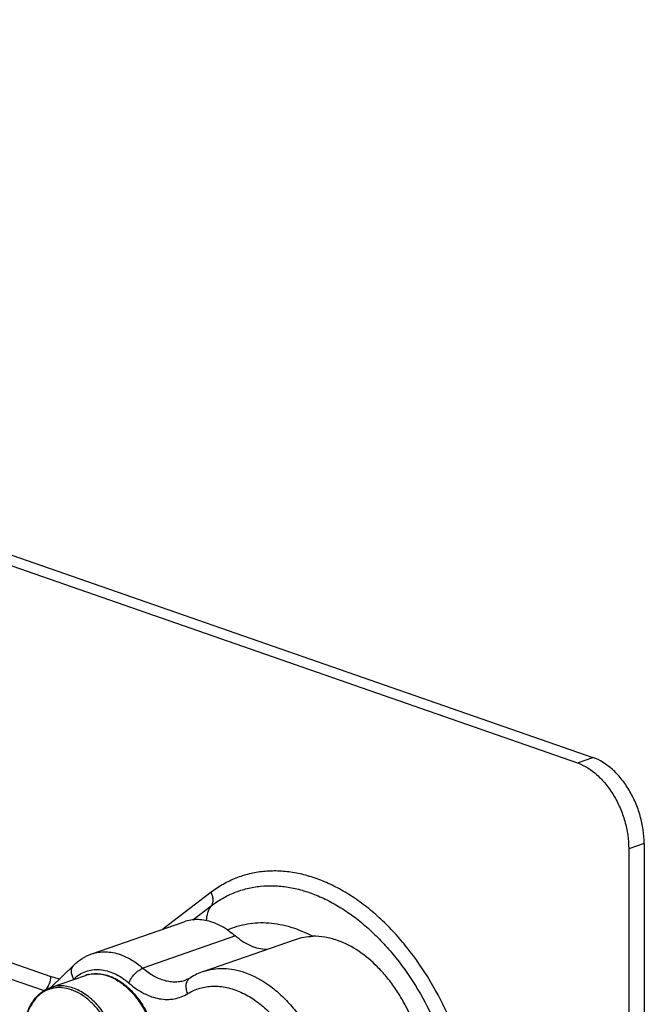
# Model space of a CAD drawing. Header units: millimetres. Extents: x -115 to 574, y -13 to 492.
# Tile 21 of 23: x 531 to 574, y 115 to 183. Entities that reach past the tile are written whole.
import ezdxf

# ---------------------------------------------------------------- set-up
doc = ezdxf.new("R2010")
doc.units = ezdxf.units.MM
doc.header["$LTSCALE"] = 30.734
doc.layers.get('0').update_dxf_attribs({"linetype": 'CONTINUOUS'})

msp = doc.modelspace()

# ---------------------------------------------------------------- linework, layer by layer
at = {"color": 7, "linetype": 'CONTINUOUS'}
for p, q in [((424.302, 183.298), (570.197, 132.471)), ((424.302, 182.558), (569.136, 132.101)), ((569.136, 132.101), (570.197, 132.471)), ((507.114, 126.349), (532.876, 117.374)), ((573.733, 126.552), (572.672, 126.183)), ((572.672, 126.183), (572.686, -5.042)), ((573.733, 126.552), (573.747, -4.672)), ((506.71, 125.361), (532.414, 116.406)), ((543.921, 123.181), (540.592, 120.638)), ((542.659, 121.279), (543.927, 122.248)), ((535.692, 118.93), (542.056, 121.148)), ((545.587, 120.172), (539.223, 117.954)), ((543.366, 117.713), (549.729, 119.931)), ((532.9, 116.633), (534.468, 118.165)), ((532.852, 116.616), (535.255, 117.454)), ((534.418, 117.162), (534.46, 117.203))]:
    msp.add_line(p, q, dxfattribs=at)
for centre, radius, start, end in [((535.944, 115.475), 2.096, 102.78225, 109.20885), ((544.836, 113.505), 4.457, 109.25951, 121.7132)]:
    msp.add_arc(centre, radius, start, end, dxfattribs=at)
for points, knots in [([(573.733, 126.552), (573.733, 126.866), (573.684, 127.503), (573.483, 128.448), (573.157, 129.369), (572.721, 130.229), (572.272, 130.878), (571.87, 131.337), (571.281, 131.914), (570.696, 132.297), (570.197, 132.471)], [0, 0, 0, 0, 0.129288, 0.262691, 0.397439, 0.530643, 0.65955, 0.721683, 0.781917, 1, 1, 1, 1]), ([(569.136, 132.101), (569.635, 131.927), (570.221, 131.544), (570.81, 130.968), (571.211, 130.508), (571.66, 129.859), (572.097, 128.999), (572.422, 128.079), (572.624, 127.134), (572.672, 126.496), (572.672, 126.183)], [0, 0, 0, 0, 0.218083, 0.278317, 0.34045, 0.469357, 0.602561, 0.737309, 0.870712, 1, 1, 1, 1]), ([(559.673, 96.817), (560.133, 97.384), (560.732, 98.34), (561.339, 99.735), (561.85, 101.295), (562.247, 103.422), (562.322, 105.648), (562.198, 107.492), (562.009, 108.907), (561.726, 110.325), (561.353, 111.735), (560.893, 113.125), (560.17, 114.926), (559.079, 117.056), (557.744, 119), (556.558, 120.389), (555.63, 121.324), (554.664, 122.157), (553.668, 122.88), (552.648, 123.487), (551.615, 123.973), (550.576, 124.334), (549.541, 124.566), (548.518, 124.666), (547.516, 124.633), (546.545, 124.468), (545.613, 124.171), (544.729, 123.745), (544.182, 123.381), (543.921, 123.181)], [0, 0, 0, 0, 0.055068, 0.08429, 0.114662, 0.178718, 0.246802, 0.282098, 0.318029, 0.354434, 0.391148, 0.427994, 0.464796, 0.537529, 0.608045, 0.642123, 0.67524, 0.707302, 0.738247, 0.768042, 0.796697, 0.82426, 0.850828, 0.876543, 0.901593, 0.926206, 0.950634, 0.975145, 1, 1, 1, 1]), ([(543.927, 122.248), (544.174, 122.437), (544.69, 122.78), (545.523, 123.181), (546.402, 123.461), (547.318, 123.617), (548.262, 123.648), (549.226, 123.554), (550.202, 123.335), (551.182, 122.995), (552.156, 122.537), (553.117, 121.964), (554.057, 121.283), (554.968, 120.497), (555.842, 119.616), (556.961, 118.306), (558.22, 116.474), (559.248, 114.465), (559.93, 112.767), (560.364, 111.457), (560.716, 110.127), (560.982, 108.79), (561.16, 107.456), (561.277, 105.717), (561.206, 103.619), (560.832, 101.613), (560.35, 100.142), (559.778, 98.827), (559.213, 97.925), (558.779, 97.391)], [0, 0, 0, 0, 0.024855, 0.049366, 0.073794, 0.098407, 0.123457, 0.149172, 0.17574, 0.203303, 0.231958, 0.261753, 0.292698, 0.32476, 0.357877, 0.391955, 0.462471, 0.535204, 0.572006, 0.608852, 0.645566, 0.681971, 0.717902, 0.753197, 0.821281, 0.885338, 0.91571, 0.944932, 1, 1, 1, 1]), ([(543.927, 122.248), (543.97, 122.306), (544.037, 122.445), (544.065, 122.682), (544.028, 122.936), (543.962, 123.101), (543.921, 123.181)], [0, 0, 0, 0, 0.22067, 0.460575, 0.721778, 1, 1, 1, 1]), ([(543.61, 121.222), (543.612, 121.41), (543.651, 121.69), (543.785, 122.029), (543.876, 122.18), (543.927, 122.248)], [0, 0, 0, 0, 0.519207, 0.763692, 1, 1, 1, 1]), ([(544.031, 121.106), (543.864, 121.164), (543.529, 121.256), (543.02, 121.311), (542.525, 121.28), (542.208, 121.201), (542.056, 121.148)], [0, 0, 0, 0, 0.263739, 0.516127, 0.760248, 1, 1, 1, 1]), ([(545.053, 120.584), (544.971, 120.64), (544.647, 120.846), (544.299, 121.013), (544.031, 121.106)], [0, 0, 0, 0, 0.25993, 1, 1, 1, 1]), ([(545.053, 120.584), (545.27, 120.683), (545.718, 120.854), (546.42, 121.021), (547.146, 121.099), (548.151, 121.083), (549.449, 120.826), (550.435, 120.406), (550.921, 120.147)], [0, 0, 0, 0, 0.117468, 0.235241, 0.354393, 0.475915, 0.729012, 1, 1, 1, 1]), ([(545.053, 120.584), (545.099, 120.553), (545.283, 120.424), (545.459, 120.283), (545.587, 120.172)], [0, 0, 0, 0, 0.245228, 1, 1, 1, 1]), ([(547.732, 119.235), (547.551, 119.238), (547.179, 119.288), (546.63, 119.475), (546.088, 119.772), (545.751, 120.029), (545.587, 120.172)], [0, 0, 0, 0, 0.227441, 0.468601, 0.725914, 1, 1, 1, 1]), ([(549.73, 119.931), (549.919, 119.997), (550.313, 120.1), (550.717, 120.141), (550.921, 120.147)], [0, 0, 0, 0, 0.49664, 1, 1, 1, 1]), ([(552.61, 119.87), (552.333, 119.966), (551.776, 120.112), (551.2, 120.155), (550.921, 120.147)], [0, 0, 0, 0, 0.512188, 1, 1, 1, 1]), ([(558.556, 107.331), (558.693, 107.916), (558.846, 109.157), (558.742, 111.071), (558.321, 113.015), (557.721, 114.584), (557.104, 115.765), (556.583, 116.594), (556.008, 117.359), (554.853, 118.644), (553.651, 119.507), (552.61, 119.87)], [0, 0, 0, 0, 0.120772, 0.249799, 0.383904, 0.519229, 0.58614, 0.651871, 0.715981, 0.778086, 1, 1, 1, 1]), ([(534.468, 118.165), (534.642, 118.335), (535.024, 118.638), (535.465, 118.851), (535.692, 118.93)], [0, 0, 0, 0, 0.502399, 1, 1, 1, 1]), ([(535.692, 118.93), (535.844, 118.983), (536.161, 119.061), (536.656, 119.093), (537.165, 119.037), (537.5, 118.946), (537.667, 118.888)], [0, 0, 0, 0, 0.239752, 0.483873, 0.736261, 1, 1, 1, 1]), ([(537.667, 118.888), (537.943, 118.792), (538.494, 118.525), (538.985, 118.161), (539.223, 117.954)], [0, 0, 0, 0, 0.480588, 1, 1, 1, 1]), ([(534.46, 117.203), (534.41, 117.287), (534.331, 117.46), (534.287, 117.729), (534.322, 117.94), (534.393, 118.08), (534.441, 118.139), (534.468, 118.165)], [0, 0, 0, 0, 0.284848, 0.545945, 0.781107, 0.891765, 1, 1, 1, 1]), ([(532.564, 116.488), (532.663, 116.611), (532.816, 116.897), (532.876, 117.215), (532.876, 117.374)], [0, 0, 0, 0, 0.499673, 1, 1, 1, 1]), ([(533.485, 117.199), (533.435, 117.211), (533.229, 117.26), (533.026, 117.321), (532.876, 117.374)], [0, 0, 0, 0, 0.246585, 1, 1, 1, 1]), ([(534.46, 117.203), (534.578, 117.318), (534.834, 117.525), (535.273, 117.743), (535.749, 117.861), (536.249, 117.873), (536.762, 117.782), (537.278, 117.591), (537.785, 117.304), (538.102, 117.06), (538.256, 116.926)], [0, 0, 0, 0, 0.117802, 0.232427, 0.346822, 0.463968, 0.586431, 0.71605, 0.853835, 1, 1, 1, 1]), ([(535.255, 117.454), (535.388, 117.5), (535.665, 117.568), (536.098, 117.589), (536.54, 117.532), (536.982, 117.398), (537.419, 117.192), (537.997, 116.819), (538.665, 116.19), (539.329, 115.254), (539.836, 114.178), (540.157, 113.027), (540.236, 112.236), (540.236, 111.848)], [0, 0, 0, 0, 0.049497, 0.099773, 0.151541, 0.205386, 0.261724, 0.320774, 0.446756, 0.581808, 0.722208, 0.863221, 1, 1, 1, 1]), ([(535.481, 117.518), (535.607, 117.547), (535.87, 117.582), (536.274, 117.563), (536.686, 117.474), (537.249, 117.262), (537.938, 116.823), (538.671, 116.089), (539.296, 115.176), (539.777, 114.137), (540.087, 113.03), (540.17, 112.27), (540.176, 111.896)], [0, 0, 0, 0, 0.047663, 0.0967, 0.147796, 0.201446, 0.317135, 0.444091, 0.579995, 0.721019, 0.862574, 1, 1, 1, 1]), ([(538.256, 116.926), (538.274, 116.979), (538.32, 117.089), (538.44, 117.305), (538.636, 117.556), (538.872, 117.766), (539.073, 117.891), (539.174, 117.937), (539.223, 117.954)], [0, 0, 0, 0, 0.117114, 0.243732, 0.511378, 0.772878, 0.892244, 1, 1, 1, 1]), ([(539.223, 117.954), (539.449, 117.757), (539.916, 117.418), (540.567, 117.137), (541.083, 117.03), (541.457, 117.007), (541.82, 117.041), (542.053, 117.101), (542.165, 117.14)], [0, 0, 0, 0, 0.281118, 0.538171, 0.658807, 0.775133, 0.888373, 1, 1, 1, 1]), ([(543.366, 117.713), (543.587, 117.79), (544.049, 117.905), (544.771, 117.95), (545.513, 117.869), (546.002, 117.736), (546.246, 117.652)], [0, 0, 0, 0, 0.239752, 0.483873, 0.736262, 1, 1, 1, 1]), ([(546.246, 117.652), (546.845, 117.443), (547.718, 116.96), (548.753, 116.102), (549.505, 115.316), (550.195, 114.42), (550.811, 113.432), (551.342, 112.369), (551.778, 111.252), (552.11, 110.102), (552.332, 108.939), (552.424, 107.97), (552.437, 107.208), (552.412, 106.474), (552.311, 105.59), (552.005, 104.296), (551.599, 103.396), (551.246, 102.877)], [0, 0, 0, 0, 0.109555, 0.169229, 0.231839, 0.296982, 0.364117, 0.432608, 0.501755, 0.570829, 0.639105, 0.705892, 0.738541, 0.770593, 0.832646, 0.891703, 1, 1, 1, 1]), ([(537.774, 110.961), (537.774, 111.352), (537.695, 112.15), (537.373, 113.31), (536.863, 114.396), (536.198, 115.339), (535.531, 115.974), (534.957, 116.348), (534.527, 116.554), (534.093, 116.687), (533.664, 116.745), (533.247, 116.725), (532.98, 116.661), (532.852, 116.616)], [0, 0, 0, 0, 0.138095, 0.280746, 0.422791, 0.559159, 0.685715, 0.744617, 0.800436, 0.85335, 0.903779, 0.952376, 1, 1, 1, 1]), ([(538.256, 116.926), (538.418, 116.785), (538.747, 116.527), (539.271, 116.211), (539.805, 115.979), (540.34, 115.836), (540.868, 115.785), (541.38, 115.827), (541.868, 115.962), (542.169, 116.112), (542.311, 116.199)], [0, 0, 0, 0, 0.145377, 0.283577, 0.414652, 0.539145, 0.658135, 0.773224, 0.886432, 1, 1, 1, 1]), ([(542.493, 117.297), (542.467, 117.281), (542.362, 117.22), (542.25, 117.17), (542.165, 117.14)], [0, 0, 0, 0, 0.254143, 1, 1, 1, 1]), ([(542.311, 116.199), (542.263, 116.303), (542.212, 116.466), (542.193, 116.685), (542.205, 116.84), (542.241, 116.984), (542.302, 117.111), (542.386, 117.218), (542.456, 117.274), (542.493, 117.297)], [0, 0, 0, 0, 0.282121, 0.416454, 0.544548, 0.666051, 0.781429, 0.89203, 1, 1, 1, 1]), ([(542.311, 116.199), (542.441, 116.279), (542.71, 116.422), (543.138, 116.581), (543.586, 116.682), (544.048, 116.723), (544.522, 116.706), (545.175, 116.602), (546.003, 116.318), (546.96, 115.763), (547.87, 115.007), (548.706, 114.074), (549.444, 112.992), (550.062, 111.794), (550.541, 110.518), (550.866, 109.2), (551.029, 107.883), (551.023, 106.605), (550.847, 105.405), (550.508, 104.32), (550.164, 103.672), (549.967, 103.382)], [0, 0, 0, 0, 0.02439, 0.048624, 0.072944, 0.097585, 0.122764, 0.148667, 0.203134, 0.261799, 0.324775, 0.391668, 0.461704, 0.533839, 0.606866, 0.679513, 0.750537, 0.818816, 0.883452, 0.943882, 1, 1, 1, 1]), ([(530.998, 113.252), (530.998, 113.638), (531.054, 114.21), (531.262, 114.922), (531.474, 115.396), (531.743, 115.813), (532.065, 116.163), (532.436, 116.438), (532.711, 116.567), (532.852, 116.616)], [0, 0, 0, 0, 0.283813, 0.416675, 0.543092, 0.663477, 0.778763, 0.890352, 1, 1, 1, 1]), ([(537.6, 110.941), (537.6, 111.233), (537.556, 111.828), (537.368, 112.709), (537.065, 113.567), (536.658, 114.37), (536.162, 115.088), (535.595, 115.693), (534.978, 116.164), (534.331, 116.482), (533.777, 116.609), (533.349, 116.618), (533.042, 116.58), (532.747, 116.499), (532.467, 116.375), (532.205, 116.209), (531.879, 115.931), (531.528, 115.481), (531.225, 114.824), (531.041, 114.067), (531.001, 113.529), (531.001, 113.252)], [0, 0, 0, 0, 0.071356, 0.144988, 0.219375, 0.292915, 0.364091, 0.431612, 0.494575, 0.552649, 0.606252, 0.631808, 0.656803, 0.681514, 0.706241, 0.731281, 0.756911, 0.810722, 0.869047, 0.932262, 1, 1, 1, 1])]:
    msp.add_open_spline(points, degree=3, knots=knots, dxfattribs=at)

doc.saveas('drawing.dxf')
